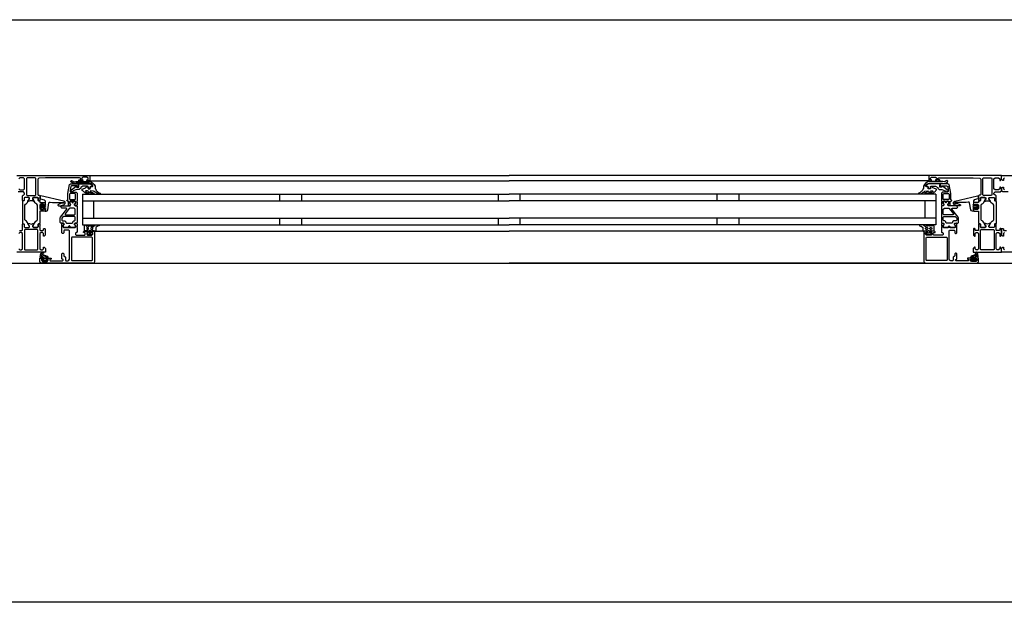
# Model space of a CAD drawing. Header units: millimetres. Extents: x -532 to 413144, y -532 to 654275.
# Tile 202 of 210: x 45003 to 45902, y 29168 to 29700. Entities that reach past the tile are written whole.
import ezdxf

# ---------------------------------------------------------------- set-up
doc = ezdxf.new("R2010")
doc.units = ezdxf.units.MM
doc.header["$LTSCALE"] = 100
doc.layers.add('A-0310-KOZIJN-BU', color=7, linetype='Continuous')
doc.layers.add('A-0410-AFWERKING-GEVEL', color=7, linetype='Continuous')

msp = doc.modelspace()

# ---------------------------------------------------------------- linework, layer by layer
at = {"layer": 'A-0310-KOZIJN-BU'}
for p, q in [((45240, 29540.625), (45240, 29534.625)), ((45260, 29540.625), (45260, 29534.625)), ((45440, 29540.625), (45440, 29534.625)), ((45460, 29534.625), (45460, 29540.625)), ((45640, 29534.625), (45640, 29540.625)), ((45660, 29534.625), (45660, 29540.625)), ((45240, 29518.625), (45240, 29512.625)), ((45260, 29518.625), (45260, 29512.625)), ((45440, 29518.625), (45440, 29512.625)), ((45460, 29512.625), (45460, 29518.625)), ((45640, 29512.625), (45640, 29518.625)), ((45660, 29512.625), (45660, 29518.625))]:
    msp.add_line(p, q, dxfattribs=at)
at = {"layer": 'A-0310-KOZIJN-BU', "ltscale": 10}
for points in [[(42300, 29700), (46800, 29700)], [(45000, 29557.625), (45066, 29557.625), (45066.5, 29557.125), (45066.5, 29553.125), (45066, 29552.625), (45064.5, 29552.625), (45064, 29553.125), (45064, 29553.625), (45065, 29553.625), (45065, 29555.125), (45064, 29556.125), (45060.25, 29556.125), (45059.25, 29555.125), (45059.25, 29553.625), (45060.25, 29553.625), (45060.25, 29553.125), (45059.75, 29552.625), (45056.75, 29552.625), (45056.25, 29553.125), (45056.75, 29553.625), (45057.25, 29553.625), (45058.25, 29554.125), (45058.25, 29554.9375), (45057.25, 29555.4375), (45026, 29555.4375), (45019.875, 29555.1875), (45019, 29554.1875), (45019, 29540.125), (45019.5, 29539.625), (45020.5, 29539.625), (45021, 29539.125), (45021, 29537.625), (45020.75, 29536.90625), (45021, 29536.625), (45021, 29534.71875), (45020.625, 29534.4375), (45019.625, 29534.4375), (45019.375, 29534.71875), (45019.375, 29537.125), (45018.875, 29537.625), (45015, 29537.625), (45014.5, 29537.125), (45014.5, 29536.4375), (45015.875, 29534.03125), (45015.875, 29533.9375), (45015.8125, 29533.84375), (45015.75, 29533.8125), (45013.875, 29534.34375), (45013, 29534.53125), (45012.0625, 29534.34375), (45010.25, 29533.84375), (45010.125, 29533.84375), (45010.0625, 29533.9375), (45010.0625, 29534.03125), (45011.5, 29536.4375), (45011.5, 29537.125), (45011, 29537.625), (45007.09375, 29537.625), (45006.59375, 29537.125), (45006.59375, 29534.71875), (45006.28125, 29534.4375), (45005.28125, 29534.4375), (45005, 29534.71875), (45005, 29536.625), (45005.1875, 29537.34375), (45005, 29537.625), (45005, 29539.125), (45005.5, 29539.625), (45006, 29539.625), (45007, 29540.625), (45007, 29541.625), (45006, 29542.625), (45001.1875, 29542.625)], [(45066, 29557.625), (45450, 29557.625)], [(45834, 29557.625), (45450, 29557.625)], [(45902.6875, 29555.625), (45901.6875, 29554.625), (45901.6875, 29553.125), (45901.09375, 29553.125), (45900, 29554.21875), (45900, 29557.625), (45966, 29557.625)], [(45001.6875, 29545.4375), (45002.6875, 29544.4375), (45006, 29544.4375), (45007, 29545.4375), (45007, 29554.625), (45006, 29555.625), (45002.6875, 29555.625), (45001.6875, 29554.625)], [(45017.125, 29554.9375), (45016.625, 29555.4375), (45009.25, 29555.4375), (45008.75, 29554.9375), (45008.75, 29539.9375), (45009.25, 29539.4375), (45016.625, 29539.4375), (45017.125, 29539.9375), (45017.125, 29554.9375)], [(45056, 29550.125), (45056, 29547.3125), (45055, 29547.3125), (45055, 29548.3125), (45050.25, 29548.3125), (45049.25, 29547.5), (45048.75, 29544.28125), (45048.75, 29543.03125), (45049.25, 29542.53125), (45054, 29542.53125), (45055, 29541.53125), (45055, 29534.125), (45054.75, 29533.9375), (45054.75, 29533.3125), (45055, 29533.125), (45055, 29530.65625), (45054.75, 29530.40625), (45054.5, 29530.3125), (45053.25, 29530.5), (45052.75, 29530.625), (45052.5, 29531.125), (45052.75, 29531.65625), (45053.5, 29532), (45053.5, 29532.34375), (45053.5, 29533.9375), (45053.25, 29534.125), (45048.5, 29534.125), (45048.25, 29534.03125), (45048.25, 29533.9375), (45048.25, 29532.34375), (45048.25, 29532), (45049, 29531.53125), (45049.25, 29531.125), (45049, 29530.71875), (45048.5, 29530.5), (45047.25, 29530.3125), (45047, 29530.40625), (45047, 29530.65625), (45047, 29533.125), (45047, 29533.3125), (45047, 29533.9375), (45047, 29534.125), (45046, 29534.125), (45045.5, 29534.71875), (45046, 29535.3125), (45046.5, 29535.3125), (45046.5, 29541.03125), (45048, 29549.28125), (45049, 29550.125), (45056, 29550.125)], [(45066, 29552.625), (45450, 29552.625)], [(45834, 29552.625), (45450, 29552.625)], [(45844, 29550.125), (45844, 29547.3125), (45845, 29547.3125), (45845, 29548.3125), (45849.75, 29548.3125), (45850.75, 29547.5), (45851.25, 29544.28125), (45851.25, 29543.03125), (45850.75, 29542.53125), (45846, 29542.53125), (45845, 29541.53125), (45845, 29534.125), (45845.25, 29533.9375), (45845.25, 29533.3125), (45845, 29533.125), (45845, 29530.65625), (45845.25, 29530.40625), (45845.5, 29530.3125), (45846.75, 29530.5), (45847.25, 29530.625), (45847.5, 29531.125), (45847.25, 29531.65625), (45846.5, 29532), (45846.5, 29532.34375), (45846.5, 29533.9375), (45846.75, 29534.125), (45851.5, 29534.125), (45851.75, 29534.03125), (45851.75, 29533.9375), (45851.75, 29532.34375), (45851.75, 29532), (45851, 29531.53125), (45850.75, 29531.125), (45851, 29530.71875), (45851.5, 29530.5), (45852.75, 29530.3125), (45853, 29530.40625), (45853, 29530.65625), (45853, 29533.125), (45853, 29533.3125), (45853, 29533.9375), (45853, 29534.125), (45854, 29534.125), (45854.5, 29534.71875), (45854, 29535.3125), (45853.5, 29535.3125), (45853.5, 29541.03125), (45852, 29549.28125), (45851, 29550.125), (45844, 29550.125)], [(45882.875, 29554.9375), (45883.375, 29555.4375), (45890.75, 29555.4375), (45891.25, 29554.9375), (45891.25, 29539.9375), (45890.75, 29539.4375), (45883.375, 29539.4375), (45882.875, 29539.9375), (45882.875, 29554.9375)], [(45030.5, 29533.3125), (45032.5, 29533.09375), (45034.5, 29532.9375), (45036.5, 29532.84375), (45038.5, 29532.8125), (45040.5, 29532.875), (45042.5, 29533), (45042.75, 29532.90625), (45043, 29532.59375), (45042.75, 29532.28125), (45040.75, 29532.34375), (45037.5, 29530.9375), (45037.25, 29530.59375), (45037.75, 29530.25), (45038, 29530.03125), (45039.5, 29529.90625), (45043, 29530.6875), (45044, 29532.1875), (45044, 29533.28125), (45042.75, 29534.3125), (45021.875, 29538.9375), (45021.375, 29538.84375), (45021.25, 29538.46875), (45021.25, 29536.9375), (45021.625, 29536.4375), (45025, 29535.53125), (45025.75, 29534.5625), (45025.75, 29531.3125), (45026.25, 29530.8125), (45025.75, 29530.3125), (45023.875, 29530.3125), (45023.875, 29531.03125), (45023.75, 29531.28125), (45023.375, 29531.28125), (45021.625, 29529.6875), (45021.25, 29528.9375), (45021.625, 29528.15625), (45023.375, 29526.5625), (45023.75, 29526.5625), (45023.875, 29526.8125), (45023.875, 29527.53125), (45025.75, 29527.53125), (45026.25, 29527.03125), (45025.75, 29526.53125), (45025.75, 29524.9375), (45026.625, 29524.9375), (45027.625, 29525.28125), (45028.125, 29526.15625), (45029.25, 29532.53125), (45029.75, 29533.1875), (45030.5, 29533.3125)], [(45060, 29540.625), (45450, 29540.625)], [(45060, 29540.625), (45060, 29512.625)], [(45840, 29540.625), (45450, 29540.625)], [(45840, 29540.625), (45840, 29512.625)], [(45869.5, 29533.3125), (45867.5, 29533.09375), (45865.5, 29532.9375), (45863.5, 29532.84375), (45861.5, 29532.8125), (45859.5, 29532.875), (45857.5, 29533), (45857.25, 29532.90625), (45857, 29532.59375), (45857.25, 29532.28125), (45859.25, 29532.34375), (45862.5, 29530.9375), (45862.75, 29530.59375), (45862.25, 29530.25), (45862, 29530.03125), (45860.5, 29529.90625), (45857, 29530.6875), (45856, 29532.1875), (45856, 29533.28125), (45857.25, 29534.3125), (45878.125, 29538.9375), (45878.625, 29538.84375), (45878.75, 29538.46875), (45878.75, 29536.9375), (45878.375, 29536.4375), (45875, 29535.53125), (45874.25, 29534.5625), (45874.25, 29531.3125), (45873.75, 29530.8125), (45874.25, 29530.3125), (45876.125, 29530.3125), (45876.125, 29531.03125), (45876.25, 29531.28125), (45876.625, 29531.28125), (45878.375, 29529.6875), (45878.75, 29528.9375), (45878.375, 29528.15625), (45876.625, 29526.5625), (45876.25, 29526.5625), (45876.125, 29526.8125), (45876.125, 29527.53125), (45874.25, 29527.53125), (45873.75, 29527.03125), (45874.25, 29526.53125), (45874.25, 29524.9375), (45873.375, 29524.9375), (45872.375, 29525.28125), (45871.875, 29526.15625), (45870.75, 29532.53125), (45870.25, 29533.1875), (45869.5, 29533.3125)], [(45906, 29542.625), (45901.1875, 29542.625), (45900.1875, 29543.625), (45900.1875, 29545.9375), (45901.1875, 29546.9375), (45901.6875, 29546.9375), (45901.6875, 29545.4375), (45902.6875, 29544.4375)], [(45025.625, 29529.53125), (45026.25, 29528.9375), (45025.625, 29528.3125), (45022.875, 29528.3125), (45022.25, 29528.9375), (45022.875, 29529.53125), (45025.625, 29529.53125)], [(45045.5, 29527), (45045.5, 29527.5), (45045, 29527.78125), (45041, 29527.78125), (45040, 29528.78125), (45041, 29529.78125), (45046.5, 29529.78125), (45047, 29530.0625), (45048.5, 29530.0625), (45049, 29530.5625), (45049, 29531.4375), (45048.25, 29532.1875), (45048.25, 29533.5625), (45048.75, 29534.0625), (45050, 29534.0625), (45050.25, 29534), (45050.25, 29533.78125), (45050.25, 29533.3125), (45050.5, 29532.875), (45051, 29532.71875), (45051.25, 29532.875), (45051.5, 29533.3125), (45051.5, 29533.8125), (45051.5, 29534), (45051.75, 29534.0625), (45053, 29534.0625), (45053.5, 29533.5625), (45053.5, 29532.1875), (45052.75, 29531.4375), (45052.75, 29530.5625), (45053.25, 29530.0625), (45054.5, 29530.0625), (45055, 29529.5625), (45055, 29514.6875), (45054.5, 29514.1875), (45053.25, 29514.1875), (45052.75, 29513.6875), (45052.75, 29512.8125), (45053.5, 29512.03125), (45053.5, 29510.6875), (45053, 29510.1875), (45048.75, 29510.1875), (45048.5, 29510.3125), (45048.5, 29510.625), (45048.5, 29510.9375), (45048.25, 29511.3125), (45048, 29511.53125), (45047.5, 29511.3125), (45047.25, 29510.9375), (45047.25, 29510.625), (45047.25, 29510.3125), (45047, 29510.1875), (45042.75, 29510.1875), (45042.25, 29510.6875), (45042.25, 29512.03125), (45043, 29512.8125), (45043, 29513.6875), (45042.5, 29514.1875), (45040, 29514.1875), (45039.5, 29514.6875), (45039.5, 29518.53125), (45039.75, 29519.53125), (45045.5, 29527)], [(45060, 29534.625), (45450, 29534.625)], [(45070, 29534.625), (45070, 29518.625)], [(45840, 29534.625), (45450, 29534.625)], [(45830, 29534.625), (45830, 29518.625)], [(45854.5, 29527), (45854.5, 29527.5), (45855, 29527.78125), (45859, 29527.78125), (45860, 29528.78125), (45859, 29529.78125), (45853.5, 29529.78125), (45853, 29530.0625), (45851.5, 29530.0625), (45851, 29530.5625), (45851, 29531.4375), (45851.75, 29532.1875), (45851.75, 29533.5625), (45851.25, 29534.0625), (45850, 29534.0625), (45849.75, 29534), (45849.75, 29533.78125), (45849.75, 29533.3125), (45849.5, 29532.875), (45849, 29532.71875), (45848.75, 29532.875), (45848.5, 29533.3125), (45848.5, 29533.8125), (45848.5, 29534), (45848.25, 29534.0625), (45847, 29534.0625), (45846.5, 29533.5625), (45846.5, 29532.1875), (45847.25, 29531.4375), (45847.25, 29530.5625), (45846.75, 29530.0625), (45845.5, 29530.0625), (45845, 29529.5625), (45845, 29514.6875), (45845.5, 29514.1875), (45846.75, 29514.1875), (45847.25, 29513.6875), (45847.25, 29512.8125), (45846.5, 29512.03125), (45846.5, 29510.6875), (45847, 29510.1875), (45851.25, 29510.1875), (45851.5, 29510.3125), (45851.5, 29510.625), (45851.5, 29510.9375), (45851.75, 29511.3125), (45852, 29511.53125), (45852.5, 29511.3125), (45852.75, 29510.9375), (45852.75, 29510.625), (45852.75, 29510.3125), (45853, 29510.1875), (45857.25, 29510.1875), (45857.75, 29510.6875), (45857.75, 29512.03125), (45857, 29512.8125), (45857, 29513.6875), (45857.5, 29514.1875), (45860, 29514.1875), (45860.5, 29514.6875), (45860.5, 29518.53125), (45860.25, 29519.53125), (45854.5, 29527)], [(45874.375, 29529.53125), (45873.75, 29528.9375), (45874.375, 29528.3125), (45877.125, 29528.3125), (45877.75, 29528.9375), (45877.125, 29529.53125), (45874.375, 29529.53125)], [(45052.75, 29521.78125), (45053.25, 29522.28125), (45053.25, 29526.78125), (45052.25, 29527.78125), (45048.25, 29527.78125), (45047.75, 29527.59375), (45044, 29522.59375), (45044, 29522.0625), (45044.5, 29521.78125), (45052.75, 29521.78125)], [(45847.25, 29521.78125), (45846.75, 29522.28125), (45846.75, 29526.78125), (45847.75, 29527.78125), (45851.75, 29527.78125), (45852.25, 29527.59375), (45856, 29522.59375), (45856, 29522.0625), (45855.5, 29521.78125), (45847.25, 29521.78125)], [(45002.1875, 29507.3125), (45004.5, 29507.3125), (45005, 29507.8125), (45005, 29510.125), (45005.1875, 29510.84375), (45005, 29511.125), (45005, 29513.03125), (45005.28125, 29513.3125), (45006.28125, 29513.3125), (45006.59375, 29513.03125), (45006.59375, 29510.625), (45007.09375, 29510.125), (45011, 29510.125), (45011.5, 29510.625), (45011.5, 29511.3125), (45010.0625, 29513.71875), (45010.0625, 29513.78125), (45010.0625, 29513.84375), (45010.1875, 29513.9375), (45011.375, 29513.6875), (45013, 29513.21875), (45014.5625, 29513.6875), (45015.6875, 29513.90625), (45015.875, 29513.71875), (45014.5, 29511.3125), (45014.5, 29510.625), (45015, 29510.125), (45018.875, 29510.125), (45019.375, 29510.625), (45019.375, 29513.03125), (45019.625, 29513.3125), (45020.625, 29513.3125), (45021, 29513.03125), (45021, 29511.125), (45020.75, 29510.40625), (45021, 29510.125), (45021, 29507.8125), (45021.5, 29507.3125), (45023.75, 29507.3125), (45024.25, 29507.8125), (45024.25, 29508.8125), (45024.75, 29509.3125), (45025.25, 29509.3125), (45025.75, 29508.8125), (45025.75, 29503.125), (45024.75, 29502.125), (45024.25, 29502.125), (45024.25, 29504.625), (45023.25, 29505.625), (45022, 29505.625), (45021, 29504.625), (45021, 29497.625), (45021, 29496.625), (45021, 29490.625), (45022, 29489.625), (45023.25, 29489.625), (45024.25, 29490.625), (45024.25, 29492.125), (45024.875, 29492.125), (45026, 29491.03125), (45026, 29487.625), (45000, 29487.625)], [(45071, 29506.125), (45071, 29479.125), (45070.5, 29477.9375), (45069.5, 29477.625), (45022.5, 29477.625), (45021.25, 29478.1875), (45021, 29479.125), (45021, 29482.125), (45023, 29482.125), (45023.5, 29481.625), (45023.5, 29481.125), (45022.5, 29481.125), (45022.5, 29480.125), (45023.5, 29479.125), (45027.5, 29479.125), (45028.5, 29480.125), (45028.5, 29481.125), (45027.5, 29481.125), (45027.5, 29481.625), (45028, 29482.125), (45030.75, 29482.125), (45031.125, 29481.96875), (45031.25, 29481.625), (45031.125, 29481.28125), (45030.75, 29481.125), (45030.5, 29481.125), (45030.125, 29480.96875), (45030, 29480.625), (45030, 29480.125), (45030.5, 29479.625), (45041.75, 29479.625), (45042.25, 29480.125), (45042.25, 29480.625), (45041, 29481.625), (45041, 29486.125), (45041.5, 29486.625), (45042.25, 29486.625), (45042.75, 29486.125), (45042.75, 29484.125), (45043.25, 29483.625), (45043.75, 29483.625), (45044.25, 29483.125), (45044.25, 29480.125), (45044.75, 29479.625), (45046.5, 29479.625), (45047.5, 29480.1875), (45048, 29481.125), (45048, 29507.125), (45047.5, 29507.625), (45043.25, 29507.625), (45042.75, 29507.125), (45042.75, 29505.125), (45042.25, 29504.625), (45041.5, 29504.625), (45041, 29505.125), (45041, 29510.125), (45041, 29510.3125), (45041, 29510.9375), (45041, 29511.125), (45041, 29513.59375), (45041, 29513.9375), (45041.25, 29513.9375), (45042.5, 29513.75), (45043, 29513.625), (45043.25, 29513.125), (45043, 29512.6875), (45042.25, 29512.25), (45042.25, 29511.90625), (45042.25, 29510.3125), (45042.5, 29510.125), (45053.25, 29510.125), (45053.5, 29510.3125), (45053.5, 29511.90625), (45053.5, 29512.25), (45052.75, 29512.59375), (45052.5, 29513.125), (45052.75, 29513.625), (45053.25, 29513.75), (45054.5, 29513.9375), (45054.75, 29513.84375), (45055, 29513.59375), (45055, 29511.125), (45054.75, 29510.9375), (45054.75, 29510.3125), (45055, 29510.125), (45055, 29505.9375), (45054.5, 29505.4375), (45054, 29505.4375), (45053.5, 29504.9375), (45053.5, 29503.625), (45054, 29503.125), (45062, 29503.125), (45062.5, 29503.625), (45062.5, 29504.9375), (45062, 29505.4375), (45060.75, 29505.4375), (45060.75, 29506.125), (45061.25, 29506.625), (45064, 29506.625), (45064.5, 29506.125), (45064.5, 29505.625), (45063.75, 29505.625), (45063.75, 29504.125), (45064.5, 29503.125), (45068.5, 29503.125), (45069.5, 29504.125), (45069.5, 29505.625), (45068.5, 29505.625), (45068.5, 29506.125), (45069, 29506.625), (45070.5, 29506.625), (45071, 29506.125)], [(45060, 29518.625), (45450, 29518.625)], [(45060, 29512.625), (45450, 29512.625)], [(45840, 29518.625), (45450, 29518.625)], [(45840, 29512.625), (45450, 29512.625)], [(45829, 29506.125), (45829, 29479.125), (45829.5, 29477.9375), (45830.5, 29477.625), (45877.5, 29477.625), (45878.75, 29478.1875), (45879, 29479.125), (45879, 29482.125), (45877, 29482.125), (45876.5, 29481.625), (45876.5, 29481.125), (45877.5, 29481.125), (45877.5, 29480.125), (45876.5, 29479.125), (45872.5, 29479.125), (45871.5, 29480.125), (45871.5, 29481.125), (45872.5, 29481.125), (45872.5, 29481.625), (45872, 29482.125), (45869.25, 29482.125), (45868.875, 29481.96875), (45868.75, 29481.625), (45868.875, 29481.28125), (45869.25, 29481.125), (45869.5, 29481.125), (45869.875, 29480.96875), (45870, 29480.625), (45870, 29480.125), (45869.5, 29479.625), (45858.25, 29479.625), (45857.75, 29480.125), (45857.75, 29480.625), (45859, 29481.625), (45859, 29486.125), (45858.5, 29486.625), (45857.75, 29486.625), (45857.25, 29486.125), (45857.25, 29484.125), (45856.75, 29483.625), (45856.25, 29483.625), (45855.75, 29483.125), (45855.75, 29480.125), (45855.25, 29479.625), (45853.5, 29479.625), (45852.5, 29480.1875), (45852, 29481.125), (45852, 29507.125), (45852.5, 29507.625), (45856.75, 29507.625), (45857.25, 29507.125), (45857.25, 29505.125), (45857.75, 29504.625), (45858.5, 29504.625), (45859, 29505.125), (45859, 29510.125), (45859, 29510.3125), (45859, 29510.9375), (45859, 29511.125), (45859, 29513.59375), (45859, 29513.9375), (45858.75, 29513.9375), (45857.5, 29513.75), (45857, 29513.625), (45856.75, 29513.125), (45857, 29512.6875), (45857.75, 29512.25), (45857.75, 29511.90625), (45857.75, 29510.3125), (45857.5, 29510.125), (45846.75, 29510.125), (45846.5, 29510.3125), (45846.5, 29511.90625), (45846.5, 29512.25), (45847.25, 29512.59375), (45847.5, 29513.125), (45847.25, 29513.625), (45846.75, 29513.75), (45845.5, 29513.9375), (45845.25, 29513.84375), (45845, 29513.59375), (45845, 29511.125), (45845.25, 29510.9375), (45845.25, 29510.3125), (45845, 29510.125), (45845, 29505.9375), (45845.5, 29505.4375), (45846, 29505.4375), (45846.5, 29504.9375), (45846.5, 29503.625), (45846, 29503.125), (45838, 29503.125), (45837.5, 29503.625), (45837.5, 29504.9375), (45838, 29505.4375), (45839.25, 29505.4375), (45839.25, 29506.125), (45838.75, 29506.625), (45836, 29506.625), (45835.5, 29506.125), (45835.5, 29505.625), (45836.25, 29505.625), (45836.25, 29504.125), (45835.5, 29503.125), (45831.5, 29503.125), (45830.5, 29504.125), (45830.5, 29505.625), (45831.5, 29505.625), (45831.5, 29506.125), (45831, 29506.625), (45829.5, 29506.625), (45829, 29506.125)], [(45001.6875, 29490.625), (45002.6875, 29489.625), (45004, 29489.625), (45005, 29490.625), (45005, 29496.625), (45005, 29497.625), (45005, 29504.625), (45004, 29505.625), (45002.6875, 29505.625), (45001.6875, 29504.625)], [(45071.5, 29506.625), (45450, 29506.625)], [(45828.5, 29506.625), (45450, 29506.625)], [(45902.6875, 29505.625), (45901.6875, 29504.625), (45901.6875, 29502.125), (45901.1875, 29502.125), (45900.1875, 29503.125), (45900.1875, 29508.8125), (45900.6875, 29509.3125), (45901.1875, 29509.3125), (45901.6875, 29508.8125), (45901.6875, 29507.8125), (45902.1875, 29507.3125), (45904.5, 29507.3125)], [(45024, 29483.03125), (45024, 29482.5), (45024.125, 29482.4375), (45026.75, 29482.4375), (45026.875, 29482.5), (45026.875, 29483.25), (45026.75, 29483.4375), (45022.5, 29485.03125), (45022.375, 29485), (45022.375, 29484.9375), (45022.125, 29483.75), (45022.25, 29483.53125), (45023.5, 29483.53125), (45024, 29483.03125)], [(45876, 29483.03125), (45876, 29482.5), (45875.875, 29482.4375), (45873.25, 29482.4375), (45873.125, 29482.5), (45873.125, 29483.25), (45873.25, 29483.4375), (45877.5, 29485.03125), (45877.625, 29485), (45877.625, 29484.9375), (45877.875, 29483.75), (45877.75, 29483.53125), (45876.5, 29483.53125), (45876, 29483.03125)], [(45926, 29487.625), (45900, 29487.625), (45900, 29491.03125), (45901.09375, 29492.125), (45901.6875, 29492.125), (45901.6875, 29490.625), (45902.6875, 29489.625)], [(45024.25, 29481.3125), (45024.25, 29480.53125), (45024.375, 29480.3125), (45026.625, 29480.3125), (45026.875, 29480.5), (45026.875, 29481.3125), (45026.5, 29481.71875), (45024.625, 29481.71875), (45024.25, 29481.3125)], [(45069.5, 29477.625), (45450, 29477.625)], [(45830.5, 29477.625), (45450, 29477.625)], [(45875.75, 29481.3125), (45875.75, 29480.53125), (45875.625, 29480.3125), (45873.375, 29480.3125), (45873.125, 29480.5), (45873.125, 29481.3125), (45873.5, 29481.71875), (45875.375, 29481.71875), (45875.75, 29481.3125)]]:
    msp.add_lwpolyline(points, dxfattribs=at)
for points in [[(45895, 29537.625), (45895, 29539.125), (45894.5, 29539.625), (45894, 29539.625), (45893, 29540.625), (45893, 29541.625), (45894, 29542.625), (45898.8125, 29542.625), (45899.8125, 29543.625), (45899.8125, 29545.9375), (45898.8125, 29546.9375), (45898.3125, 29546.9375), (45898.3125, 29545.4375), (45897.3125, 29544.4375), (45894, 29544.4375), (45893, 29545.4375), (45893, 29554.625), (45894, 29555.625), (45897.3125, 29555.625), (45898.3125, 29554.625), (45898.3125, 29553.125), (45898.90625, 29553.125), (45900, 29554.21875), (45900, 29557.625), (45834, 29557.625), (45833.5, 29557.125), (45833.5, 29553.125), (45834, 29552.625), (45835.5, 29552.625), (45836, 29553.125), (45836, 29553.625), (45835, 29553.625), (45835, 29555.125), (45836, 29556.125), (45839.75, 29556.125), (45840.75, 29555.125), (45840.75, 29553.625), (45839.75, 29553.625), (45839.75, 29553.125), (45840.25, 29552.625), (45843.25, 29552.625), (45843.75, 29553.125), (45843.25, 29553.625), (45842.75, 29553.625), (45841.75, 29554.125), (45841.75, 29554.9375), (45842.75, 29555.4375), (45874, 29555.4375), (45880.125, 29555.1875), (45881, 29554.1875), (45881, 29540.125), (45880.5, 29539.625), (45879.5, 29539.625), (45879, 29539.125), (45879, 29537.625), (45879.25, 29536.90625), (45879, 29536.625), (45879, 29534.71875), (45879.375, 29534.4375), (45880.375, 29534.4375), (45880.625, 29534.71875), (45880.625, 29537.125), (45881.125, 29537.625), (45885, 29537.625), (45885.5, 29537.125), (45885.5, 29536.4375), (45884.125, 29534.03125), (45884.125, 29533.9375), (45884.1875, 29533.84375), (45884.25, 29533.8125), (45886.125, 29534.34375), (45887, 29534.53125), (45887.9375, 29534.34375), (45889.75, 29533.84375), (45889.875, 29533.84375), (45889.9375, 29533.9375), (45889.9375, 29534.03125), (45888.5, 29536.4375), (45888.5, 29537.125), (45889, 29537.625), (45892.90625, 29537.625), (45893.40625, 29537.125), (45893.40625, 29534.71875), (45893.71875, 29534.4375), (45894.71875, 29534.4375), (45895, 29534.71875), (45895, 29536.625), (45894.8125, 29537.34375)], [(45066, 29550.53125), (45054, 29550.53125), (45052.25, 29550.1875), (45051.5, 29550.25), (45049.5, 29551.5625), (45049.25, 29552.40625), (45050, 29552.9375), (45050.5, 29552.78125), (45052, 29551.8125), (45052.25, 29551.75), (45052.25, 29551.75), (45053.75, 29552.03125), (45066, 29552.03125), (45067.5, 29551.75), (45069, 29551), (45069.5, 29550.71875), (45070.5, 29549.4375), (45071.5, 29547.84375), (45071.5, 29546.5), (45071.5, 29545.8125), (45072, 29545.1875), (45072, 29544.53125), (45072.5, 29543.9375), (45073, 29543.40625), (45073.5, 29542.90625), (45074, 29542.4375), (45074.5, 29542.03125), (45075, 29541.6875), (45076, 29541.4375), (45076, 29540.9375), (45075.5, 29540.75), (45074.5, 29540.96875), (45073.5, 29541.25), (45073, 29541.625), (45072, 29542.03125), (45071.5, 29542.53125), (45070.5, 29543.09375), (45070, 29543.25), (45067.5, 29543.53125), (45067, 29543.34375), (45067, 29543.09375), (45067.5, 29542.65625), (45068.5, 29542.28125), (45069, 29542), (45069.5, 29541.75), (45070.5, 29541.3125), (45070.5, 29541.125), (45070, 29540.75), (45069.5, 29540.84375), (45068.5, 29541.03125), (45068, 29541.25), (45067.5, 29541.5625), (45066.5, 29541.9375), (45066, 29542.375), (45065.5, 29542.84375), (45065, 29543.40625), (45064.5, 29543.53125), (45063, 29543.53125), (45062.75, 29543.34375), (45062.75, 29543.0625), (45063.25, 29542.65625), (45063.75, 29542.3125), (45064, 29542.03125), (45064.5, 29541.8125), (45065.5, 29541.6875), (45065.5, 29541.0625), (45065, 29540.75), (45064, 29540.96875), (45063.5, 29541.21875), (45063, 29541.53125), (45062.25, 29541.90625), (45061.75, 29542.3125), (45061, 29542.78125), (45060.5, 29543.3125), (45060, 29543.875), (45059.25, 29544.6875), (45059.75, 29545.15625), (45060.5, 29545.40625), (45061.25, 29545.6875), (45062, 29546), (45062.75, 29546.40625), (45063.25, 29546.84375), (45064, 29547.3125), (45064.5, 29547.65625), (45064.5, 29547.59375), (45065, 29547.3125), (45065, 29545.65625), (45065, 29545.34375), (45067, 29545.34375), (45067, 29545.65625), (45067, 29547.15625), (45067.5, 29547.4375), (45069, 29547.4375), (45069.5, 29547.75), (45069.5, 29548.46875), (45069.5, 29548.75), (45068, 29549.9375), (45068, 29550.09375)], [(45057, 29544.9375), (45054.75, 29544.9375), (45051.5, 29543.625), (45051, 29542.90625), (45050.5, 29542.625), (45049.75, 29542.90625), (45049.5, 29543.625), (45049.75, 29544.34375), (45049.75, 29544.4375), (45054, 29547.8125), (45054.5, 29547.8125), (45054.5, 29546.9375), (45056.5, 29546.9375), (45056.5, 29549.03125), (45056.25, 29549.3125), (45056.25, 29550.125), (45066, 29550.125), (45067.5, 29549.71875), (45069, 29548.5625), (45069, 29548), (45068.5, 29547.625), (45067.5, 29547.625), (45067, 29547.125), (45067, 29546.125), (45066.5, 29545.625), (45065.5, 29545.625), (45065, 29546.125), (45065, 29547.4375), (45064.5, 29547.9375), (45060.25, 29547.9375), (45058.25, 29546.8125), (45058.25, 29546.09375)], [(45834, 29550.53125), (45846, 29550.53125), (45847.75, 29550.1875), (45848.5, 29550.25), (45850.5, 29551.5625), (45850.75, 29552.40625), (45850, 29552.9375), (45849.5, 29552.78125), (45848, 29551.8125), (45847.75, 29551.75), (45847.75, 29551.75), (45846.25, 29552.03125), (45834, 29552.03125), (45832.5, 29551.75), (45831, 29551), (45830.5, 29550.71875), (45829.5, 29549.4375), (45828.5, 29547.84375), (45828.5, 29546.5), (45828.5, 29545.8125), (45828, 29545.1875), (45828, 29544.53125), (45827.5, 29543.9375), (45827, 29543.40625), (45826.5, 29542.90625), (45826, 29542.4375), (45825.5, 29542.03125), (45825, 29541.6875), (45824, 29541.4375), (45824, 29540.9375), (45824.5, 29540.75), (45825.5, 29540.96875), (45826.5, 29541.25), (45827, 29541.625), (45828, 29542.03125), (45828.5, 29542.53125), (45829.5, 29543.09375), (45830, 29543.25), (45832.5, 29543.53125), (45833, 29543.34375), (45833, 29543.09375), (45832.5, 29542.65625), (45831.5, 29542.28125), (45831, 29542), (45830.5, 29541.75), (45829.5, 29541.3125), (45829.5, 29541.125), (45830, 29540.75), (45830.5, 29540.84375), (45831.5, 29541.03125), (45832, 29541.25), (45832.5, 29541.5625), (45833.5, 29541.9375), (45834, 29542.375), (45834.5, 29542.84375), (45835, 29543.40625), (45835.5, 29543.53125), (45837, 29543.53125), (45837.25, 29543.34375), (45837.25, 29543.0625), (45836.75, 29542.65625), (45836.25, 29542.3125), (45836, 29542.03125), (45835.5, 29541.8125), (45834.5, 29541.6875), (45834.5, 29541.0625), (45835, 29540.75), (45836, 29540.96875), (45836.5, 29541.21875), (45837, 29541.53125), (45837.75, 29541.90625), (45838.25, 29542.3125), (45839, 29542.78125), (45839.5, 29543.3125), (45840, 29543.875), (45840.75, 29544.6875), (45840.25, 29545.15625), (45839.5, 29545.40625), (45838.75, 29545.6875), (45838, 29546), (45837.25, 29546.40625), (45836.75, 29546.84375), (45836, 29547.3125), (45835.5, 29547.65625), (45835.5, 29547.59375), (45835, 29547.3125), (45835, 29545.65625), (45835, 29545.34375), (45833, 29545.34375), (45833, 29545.65625), (45833, 29547.15625), (45832.5, 29547.4375), (45831, 29547.4375), (45830.5, 29547.75), (45830.5, 29548.46875), (45830.5, 29548.75), (45832, 29549.9375), (45832, 29550.09375)], [(45843, 29544.9375), (45845.25, 29544.9375), (45848.5, 29543.625), (45849, 29542.90625), (45849.5, 29542.625), (45850.25, 29542.90625), (45850.5, 29543.625), (45850.25, 29544.34375), (45850.25, 29544.4375), (45846, 29547.8125), (45845.5, 29547.8125), (45845.5, 29546.9375), (45843.5, 29546.9375), (45843.5, 29549.03125), (45843.75, 29549.3125), (45843.75, 29550.125), (45834, 29550.125), (45832.5, 29549.71875), (45831, 29548.5625), (45831, 29548), (45831.5, 29547.625), (45832.5, 29547.625), (45833, 29547.125), (45833, 29546.125), (45833.5, 29545.625), (45834.5, 29545.625), (45835, 29546.125), (45835, 29547.4375), (45835.5, 29547.9375), (45839.75, 29547.9375), (45841.75, 29546.8125), (45841.75, 29546.09375)], [(45048, 29540.53125), (45048, 29536.125), (45048.5, 29535.625), (45053, 29535.625), (45053.5, 29536.125), (45053.5, 29540.53125), (45053, 29541.03125), (45048.5, 29541.03125)], [(45852, 29540.53125), (45852, 29536.125), (45851.5, 29535.625), (45847, 29535.625), (45846.5, 29536.125), (45846.5, 29540.53125), (45847, 29541.03125), (45851.5, 29541.03125)], [(45006.28125, 29513.3125), (45006.59375, 29513.03125), (45006.59375, 29510.625), (45007.09375, 29510.125), (45010.625, 29510.125), (45011.4375, 29510.84375), (45011.3125, 29511.65625), (45009.375, 29515.0625), (45008.625, 29515.84375), (45007.6875, 29516.375), (45007.1875, 29517.25), (45007.1875, 29530.5), (45007.6875, 29531.375), (45008.625, 29531.90625), (45009.375, 29532.6875), (45011.3125, 29536.09375), (45011.3125, 29537.1875), (45010.625, 29537.625), (45007.09375, 29537.625), (45006.59375, 29537.125), (45006.59375, 29534.71875), (45006.28125, 29534.4375), (45005.5, 29534.4375), (45005, 29533.9375), (45005, 29513.8125), (45005.5, 29513.3125)], [(45019.625, 29513.3125), (45019.375, 29513.03125), (45019.375, 29510.625), (45018.875, 29510.125), (45015.3125, 29510.125), (45014.5, 29510.84375), (45014.625, 29511.65625), (45016.5, 29515.0625), (45017.25, 29515.84375), (45018.25, 29516.375), (45018.75, 29517.25), (45018.75, 29530.5), (45018.25, 29531.375), (45017.25, 29531.90625), (45016.5, 29532.6875), (45014.625, 29536.09375), (45014.625, 29537.1875), (45015.3125, 29537.625), (45018.875, 29537.625), (45019.375, 29537.125), (45019.375, 29534.71875), (45019.625, 29534.4375), (45020.5, 29534.4375), (45021, 29533.9375), (45021, 29532.9375), (45025.25, 29532.9375), (45025.75, 29532.4375), (45025.75, 29531.59375), (45025, 29530.625), (45024.25, 29530.4375), (45024.25, 29531.4375), (45022, 29531.4375), (45021, 29530.4375), (45021, 29527.4375), (45022, 29526.4375), (45024.25, 29526.4375), (45024.25, 29527.4375), (45025, 29527.21875), (45025.75, 29526.25), (45025.75, 29525.4375), (45025.25, 29524.9375), (45021, 29524.9375), (45021, 29513.8125), (45020.5, 29513.3125)], [(45051, 29532.71875), (45051.25, 29532.84375), (45051.5, 29533.375), (45051.25, 29533.75), (45050.75, 29533.90625), (45050.5, 29533.75), (45050.25, 29533.375), (45050.5, 29532.84375)], [(45849, 29532.71875), (45848.75, 29532.84375), (45848.5, 29533.375), (45848.75, 29533.75), (45849.25, 29533.90625), (45849.5, 29533.75), (45849.75, 29533.375), (45849.5, 29532.84375)], [(45880.375, 29513.3125), (45880.625, 29513.03125), (45880.625, 29510.625), (45881.125, 29510.125), (45884.6875, 29510.125), (45885.5, 29510.84375), (45885.375, 29511.65625), (45883.5, 29515.0625), (45882.75, 29515.84375), (45881.75, 29516.375), (45881.25, 29517.25), (45881.25, 29530.5), (45881.75, 29531.375), (45882.75, 29531.90625), (45883.5, 29532.6875), (45885.375, 29536.09375), (45885.375, 29537.1875), (45884.6875, 29537.625), (45881.125, 29537.625), (45880.625, 29537.125), (45880.625, 29534.71875), (45880.375, 29534.4375), (45879.5, 29534.4375), (45879, 29533.9375), (45879, 29532.9375), (45874.75, 29532.9375), (45874.25, 29532.4375), (45874.25, 29531.59375), (45875, 29530.625), (45875.75, 29530.4375), (45875.75, 29531.4375), (45878, 29531.4375), (45879, 29530.4375), (45879, 29527.4375), (45878, 29526.4375), (45875.75, 29526.4375), (45875.75, 29527.4375), (45875, 29527.21875), (45874.25, 29526.25), (45874.25, 29525.4375), (45874.75, 29524.9375), (45879, 29524.9375), (45879, 29513.8125), (45879.5, 29513.3125)], [(45893.71875, 29513.3125), (45893.40625, 29513.03125), (45893.40625, 29510.625), (45892.90625, 29510.125), (45889.375, 29510.125), (45888.5625, 29510.84375), (45888.6875, 29511.65625), (45890.625, 29515.0625), (45891.375, 29515.84375), (45892.3125, 29516.375), (45892.8125, 29517.25), (45892.8125, 29530.5), (45892.3125, 29531.375), (45891.375, 29531.90625), (45890.625, 29532.6875), (45888.6875, 29536.09375), (45888.6875, 29537.1875), (45889.375, 29537.625), (45892.90625, 29537.625), (45893.40625, 29537.125), (45893.40625, 29534.71875), (45893.71875, 29534.4375), (45894.5, 29534.4375), (45895, 29533.9375), (45895, 29513.8125), (45894.5, 29513.3125)], [(45052.75, 29520.1875), (45042.5, 29520.1875), (45042, 29520), (45041, 29518.78125), (45041, 29518.5), (45041, 29516.6875), (45041.5, 29516.1875), (45043.75, 29516.1875), (45044.75, 29515.1875), (45044.75, 29514.6875), (45045.25, 29514.1875), (45050.5, 29514.1875), (45051, 29514.6875), (45051, 29515.1875), (45052, 29516.1875), (45052.75, 29516.1875), (45053.25, 29516.6875), (45053.25, 29519.6875)], [(45847.25, 29520.1875), (45857.5, 29520.1875), (45858, 29520), (45859, 29518.78125), (45859, 29518.5), (45859, 29516.6875), (45858.5, 29516.1875), (45856.25, 29516.1875), (45855.25, 29515.1875), (45855.25, 29514.6875), (45854.75, 29514.1875), (45849.5, 29514.1875), (45849, 29514.6875), (45849, 29515.1875), (45848, 29516.1875), (45847.25, 29516.1875), (45846.75, 29516.6875), (45846.75, 29519.6875)], [(45048, 29510.3125), (45048.25, 29510.4375), (45048.5, 29510.96875), (45048.25, 29511.34375), (45047.75, 29511.5), (45047.5, 29511.34375), (45047.25, 29510.96875), (45047.5, 29510.4375)], [(45072, 29507.4375), (45071.5, 29506.4375), (45071, 29506.03125), (45071, 29506.9375), (45069.5, 29506.9375), (45069, 29507.40625), (45068.5, 29507.40625), (45068.5, 29506.9375), (45068.5, 29505.625), (45068.5, 29505.3125), (45068.5, 29505.3125), (45069, 29505.09375), (45069, 29504.8125), (45068, 29503.78125), (45067.5, 29503.625), (45066, 29503.625), (45065.5, 29503.78125), (45064.5, 29504.8125), (45064.5, 29505), (45064.5, 29505.25), (45065, 29505.40625), (45065, 29505.625), (45065, 29506.9375), (45065, 29507.40625), (45064.5, 29507.40625), (45064, 29506.9375), (45062.25, 29506.9375), (45061.75, 29507.21875), (45061.75, 29511.21875), (45062.5, 29512.21875), (45062.75, 29512.4375), (45063.25, 29512.21875), (45063.5, 29511.4375), (45063.75, 29511.21875), (45064, 29511.4375), (45064.5, 29512.21875), (45064.5, 29512.4375), (45065, 29512.21875), (45065.5, 29511.4375), (45065.5, 29511.21875), (45066, 29511.4375), (45066.5, 29512.21875), (45066.5, 29512.4375), (45067, 29512.21875), (45067.5, 29511.4375), (45067.5, 29511.21875), (45068, 29511.4375), (45068.5, 29512.21875), (45068.5, 29512.4375), (45069, 29512.15625), (45069, 29511.3125), (45069.5, 29510.8125), (45071, 29511.9375), (45072, 29512.4375), (45075, 29512.4375), (45075, 29512), (45075, 29511.78125), (45075, 29511.5625), (45074, 29511.46875), (45073.5, 29511.34375), (45072, 29509.96875)], [(45828, 29507.4375), (45828.5, 29506.4375), (45829, 29506.03125), (45829, 29506.9375), (45830.5, 29506.9375), (45831, 29507.40625), (45831.5, 29507.40625), (45831.5, 29506.9375), (45831.5, 29505.625), (45831.5, 29505.3125), (45831.5, 29505.3125), (45831, 29505.09375), (45831, 29504.8125), (45832, 29503.78125), (45832.5, 29503.625), (45834, 29503.625), (45834.5, 29503.78125), (45835.5, 29504.8125), (45835.5, 29505), (45835.5, 29505.25), (45835, 29505.40625), (45835, 29505.625), (45835, 29506.9375), (45835, 29507.40625), (45835.5, 29507.40625), (45836, 29506.9375), (45837.75, 29506.9375), (45838.25, 29507.21875), (45838.25, 29511.21875), (45837.5, 29512.21875), (45837.25, 29512.4375), (45836.75, 29512.21875), (45836.5, 29511.4375), (45836.25, 29511.21875), (45836, 29511.4375), (45835.5, 29512.21875), (45835.5, 29512.4375), (45835, 29512.21875), (45834.5, 29511.4375), (45834.5, 29511.21875), (45834, 29511.4375), (45833.5, 29512.21875), (45833.5, 29512.4375), (45833, 29512.21875), (45832.5, 29511.4375), (45832.5, 29511.21875), (45832, 29511.4375), (45831.5, 29512.21875), (45831.5, 29512.4375), (45831, 29512.15625), (45831, 29511.3125), (45830.5, 29510.8125), (45829, 29511.9375), (45828, 29512.4375), (45825, 29512.4375), (45825, 29512), (45825, 29511.78125), (45825, 29511.5625), (45826, 29511.46875), (45826.5, 29511.34375), (45828, 29509.96875)], [(45852, 29510.3125), (45851.75, 29510.4375), (45851.5, 29510.96875), (45851.75, 29511.34375), (45852.25, 29511.5), (45852.5, 29511.34375), (45852.75, 29510.96875), (45852.5, 29510.4375)], [(45879, 29510.125), (45879, 29507.8125), (45878.5, 29507.3125), (45876.25, 29507.3125), (45875.75, 29507.8125), (45875.75, 29508.8125), (45875.25, 29509.3125), (45874.75, 29509.3125), (45874.25, 29508.8125), (45874.25, 29503.125), (45875.25, 29502.125), (45875.75, 29502.125), (45875.75, 29504.625), (45876.75, 29505.625), (45878, 29505.625), (45879, 29504.625), (45879, 29497.625), (45879, 29496.625), (45879, 29490.625), (45878, 29489.625), (45876.75, 29489.625), (45875.75, 29490.625), (45875.75, 29492.125), (45875.125, 29492.125), (45874, 29491.03125), (45874, 29487.625), (45900, 29487.625), (45900, 29491.03125), (45898.90625, 29492.125), (45898.3125, 29492.125), (45898.3125, 29490.625), (45897.3125, 29489.625), (45896, 29489.625), (45895, 29490.625), (45895, 29496.625), (45895, 29497.625), (45895, 29504.625), (45896, 29505.625), (45897.3125, 29505.625), (45898.3125, 29504.625), (45898.3125, 29502.125), (45898.8125, 29502.125), (45899.8125, 29503.125), (45899.8125, 29508.8125), (45899.3125, 29509.3125), (45898.8125, 29509.3125), (45898.3125, 29508.8125), (45898.3125, 29507.8125), (45897.8125, 29507.3125), (45895.5, 29507.3125), (45895, 29507.8125), (45895, 29510.125), (45894.8125, 29510.84375), (45895, 29511.125), (45895, 29513.03125), (45894.71875, 29513.3125), (45893.71875, 29513.3125), (45893.40625, 29513.03125), (45893.40625, 29510.625), (45892.90625, 29510.125), (45889, 29510.125), (45888.5, 29510.625), (45888.5, 29511.3125), (45889.9375, 29513.71875), (45889.9375, 29513.78125), (45889.9375, 29513.84375), (45889.8125, 29513.9375), (45888.625, 29513.6875), (45887, 29513.21875), (45885.4375, 29513.6875), (45884.3125, 29513.90625), (45884.125, 29513.71875), (45885.5, 29511.3125), (45885.5, 29510.625), (45885, 29510.125), (45881.125, 29510.125), (45880.625, 29510.625), (45880.625, 29513.03125), (45880.375, 29513.3125), (45879.375, 29513.3125), (45879, 29513.03125), (45879, 29511.125), (45879.25, 29510.40625)], [(45018.625, 29508.3125), (45007.28125, 29508.3125), (45006.78125, 29507.8125), (45006.78125, 29490.125), (45007.28125, 29489.625), (45018.625, 29489.625), (45019.125, 29490.125), (45019.125, 29507.8125)], [(45064, 29508.4375), (45065, 29508.4375), (45065.5, 29508.9375), (45065.5, 29509.53125), (45065, 29510.03125), (45064, 29510.03125), (45063.75, 29509.53125), (45063.75, 29508.9375)], [(45066.5, 29507.4375), (45066, 29506.9375), (45066, 29505.3125), (45066.5, 29504.8125), (45067, 29504.8125), (45067.5, 29505.3125), (45067.5, 29506.9375), (45067, 29507.4375)], [(45068, 29508.4375), (45069, 29508.4375), (45069.5, 29508.9375), (45069.5, 29509.53125), (45069, 29510.03125), (45068, 29510.03125), (45067.5, 29509.53125), (45067.5, 29508.9375)], [(45832, 29508.4375), (45831, 29508.4375), (45830.5, 29508.9375), (45830.5, 29509.53125), (45831, 29510.03125), (45832, 29510.03125), (45832.5, 29509.53125), (45832.5, 29508.9375)], [(45833.5, 29507.4375), (45834, 29506.9375), (45834, 29505.3125), (45833.5, 29504.8125), (45833, 29504.8125), (45832.5, 29505.3125), (45832.5, 29506.9375), (45833, 29507.4375)], [(45836, 29508.4375), (45835, 29508.4375), (45834.5, 29508.9375), (45834.5, 29509.53125), (45835, 29510.03125), (45836, 29510.03125), (45836.25, 29509.53125), (45836.25, 29508.9375)], [(45881.375, 29508.3125), (45892.71875, 29508.3125), (45893.21875, 29507.8125), (45893.21875, 29490.125), (45892.71875, 29489.625), (45881.375, 29489.625), (45880.875, 29490.125), (45880.875, 29507.8125)], [(45050.25, 29501.3125), (45049.75, 29500.8125), (45049.75, 29480.3125), (45050.25, 29479.8125), (45068.5, 29479.8125), (45069, 29480.3125), (45069, 29500.8125), (45068.5, 29501.3125)], [(45849.75, 29501.3125), (45850.25, 29500.8125), (45850.25, 29480.3125), (45849.75, 29479.8125), (45831.5, 29479.8125), (45831, 29480.3125), (45831, 29500.8125), (45831.5, 29501.3125)], [(45023.625, 29481), (45023.75, 29481.15625), (45023.75, 29482.28125), (45023.625, 29482.4375), (45021.75, 29482.4375), (45021.375, 29482.65625), (45021.25, 29483.125), (45021.75, 29486.34375), (45023.25, 29487.4375), (45024.125, 29487.15625), (45024.25, 29486.84375), (45024.125, 29486.53125), (45023.875, 29486.4375), (45023.25, 29486.625), (45022.75, 29486.40625), (45022.5, 29485.9375), (45022.625, 29485.875), (45022.625, 29485.78125), (45027.75, 29484.0625), (45028.5, 29482.6875), (45028.125, 29482.4375), (45027.25, 29482.4375), (45027.125, 29482.28125), (45027.125, 29481.1875), (45027.25, 29481), (45028.125, 29480.84375), (45028.25, 29480.75), (45028.125, 29480.53125), (45027.375, 29479.8125), (45026.75, 29479.53125), (45024.25, 29479.53125), (45023.625, 29479.75), (45022.75, 29480.4375), (45022.625, 29480.625), (45022.75, 29480.78125)], [(45876.375, 29481), (45876.25, 29481.15625), (45876.25, 29482.28125), (45876.375, 29482.4375), (45878.25, 29482.4375), (45878.625, 29482.65625), (45878.75, 29483.125), (45878.25, 29486.34375), (45876.75, 29487.4375), (45875.875, 29487.15625), (45875.75, 29486.84375), (45875.875, 29486.53125), (45876.125, 29486.4375), (45876.75, 29486.625), (45877.25, 29486.40625), (45877.5, 29485.9375), (45877.375, 29485.875), (45877.375, 29485.78125), (45872.25, 29484.0625), (45871.5, 29482.6875), (45871.875, 29482.4375), (45872.75, 29482.4375), (45872.875, 29482.28125), (45872.875, 29481.1875), (45872.75, 29481), (45871.875, 29480.84375), (45871.75, 29480.75), (45871.875, 29480.53125), (45872.625, 29479.8125), (45873.25, 29479.53125), (45875.75, 29479.53125), (45876.375, 29479.75), (45877.25, 29480.4375), (45877.375, 29480.625), (45877.25, 29480.78125)]]:
    msp.add_lwpolyline(points, close=True, dxfattribs=at)
at = {"layer": 'A-0410-AFWERKING-GEVEL', "ltscale": 10}
msp.add_lwpolyline([(42300, 29477.625), (46800, 29477.625), (46800, 29167.625), (42300, 29167.625)], close=True, dxfattribs=at)

doc.saveas('drawing.dxf')
